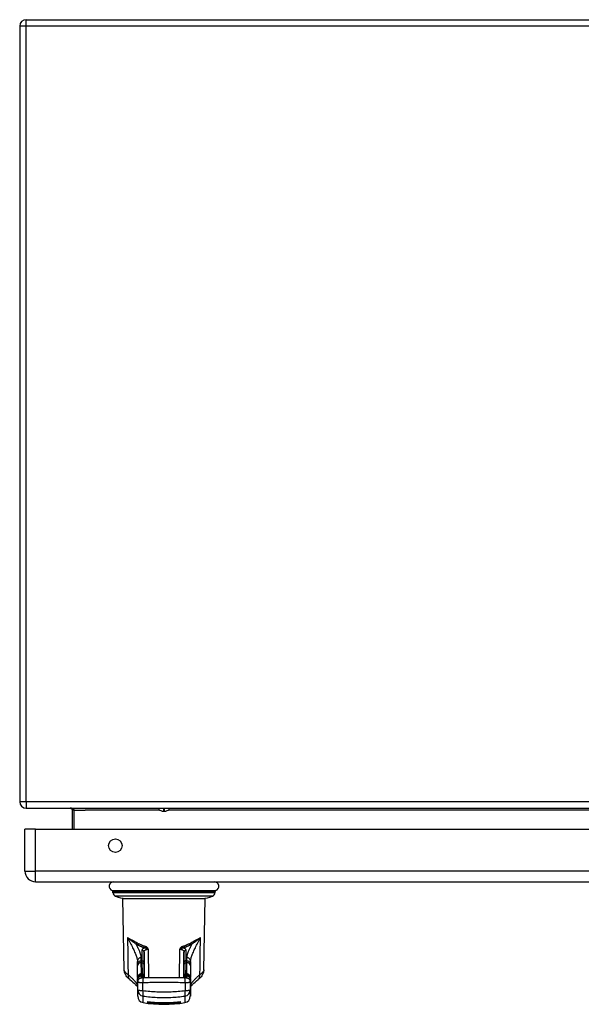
# Model space of a CAD drawing. Header units: inches. Extents: x 17 to 238, y 16 to 150.
# Tile 1 of 13: x 16.96 to 25.51, y 16.13 to 31.11. Entities that reach past the tile are written whole.
import ezdxf

# ---------------------------------------------------------------- set-up
doc = ezdxf.new("R2010")
doc.units = ezdxf.units.IN
doc.header["$MEASUREMENT"] = 0
doc.layers.add('Visible Edges(ANSI)', color=7, linetype='Continuous', lineweight=25)
doc.layers.add('Visible Tangent Edges(ANSI)', color=7, linetype='Continuous', lineweight=25)

msp = doc.modelspace()

# ---------------------------------------------------------------- linework, layer by layer
at = {"layer": 'Visible Edges(ANSI)'}
for p, q in [((17.06, 31.112), (52.862, 31.112)), ((16.961, 31.013), (16.961, 19.211)), ((17.06, 19.112), (52.862, 19.112)), ((17.759, 19.081), (17.759, 18.792)), ((19.148, 19.067), (19.164, 19.067)), ((17.041, 18.153), (17.041, 18.792)), ((17.202, 18.792), (17.041, 18.792)), ((17.202, 18.792), (52.798, 18.792)), ((17.202, 17.992), (52.798, 17.992)), ((18.38, 17.826), (18.378, 17.842)), ((19.933, 17.826), (19.934, 17.842)), ((18.531, 17.74), (19.781, 17.74)), ((18.55, 16.652), (18.531, 17.74)), ((19.762, 16.652), (19.781, 17.74)), ((18.811, 16.792), (18.821, 16.792)), ((19.501, 16.792), (19.491, 16.792)), ((18.852, 16.76), (18.852, 16.761)), ((19.46, 16.76), (19.46, 16.761)), ((18.753, 16.489), (18.755, 16.249)), ((18.812, 16.591), (18.822, 16.591)), ((18.813, 16.563), (18.822, 16.563)), ((19.5, 16.591), (19.49, 16.591)), ((19.5, 16.563), (19.49, 16.563)), ((19.559, 16.489), (19.557, 16.249)), ((18.754, 16.452), (18.754, 16.451)), ((19.558, 16.451), (19.558, 16.452)), ((18.906, 16.169), (18.906, 16.148)), ((19.406, 16.148), (19.406, 16.169))]:
    msp.add_line(p, q, dxfattribs=at)
at = {"layer": 'Visible Edges(ANSI)', "flags": 128}
for points in [[(17.728, 19.112), (17.73, 19.112), (17.731, 19.112), (17.733, 19.111), (17.735, 19.111), (17.737, 19.111), (17.738, 19.11), (17.74, 19.109), (17.742, 19.109), (17.743, 19.108), (17.745, 19.107), (17.746, 19.106), (17.748, 19.105), (17.749, 19.103), (17.751, 19.102), (17.752, 19.1), (17.753, 19.099), (17.755, 19.097), (17.756, 19.095), (17.757, 19.093), (17.757, 19.09), (17.758, 19.088), (17.759, 19.086), (17.759, 19.083), (17.759, 19.081)], [(18.752, 16.714), (18.752, 16.719), (18.752, 16.724), (18.752, 16.727), (18.752, 16.73), (18.752, 16.734), (18.752, 16.735), (18.752, 16.737), (18.752, 16.742), (18.755, 16.751), (18.758, 16.76), (18.763, 16.768), (18.769, 16.775), (18.776, 16.781), (18.784, 16.786), (18.793, 16.789), (18.802, 16.791), (18.811, 16.792)], [(18.821, 16.792), (18.827, 16.791), (18.833, 16.789), (18.839, 16.786), (18.844, 16.782), (18.848, 16.777), (18.851, 16.771), (18.852, 16.764), (18.852, 16.762), (18.852, 16.761)], [(19.46, 16.761), (19.46, 16.762), (19.46, 16.763), (19.46, 16.764), (19.46, 16.766), (19.461, 16.767), (19.461, 16.77), (19.462, 16.773), (19.463, 16.775), (19.465, 16.778), (19.468, 16.781), (19.472, 16.786), (19.476, 16.788), (19.48, 16.79), (19.485, 16.792), (19.491, 16.792)], [(19.501, 16.792), (19.511, 16.791), (19.52, 16.789), (19.528, 16.786), (19.536, 16.781), (19.543, 16.775), (19.549, 16.768), (19.554, 16.76), (19.558, 16.751), (19.56, 16.742), (19.56, 16.737), (19.56, 16.735), (19.56, 16.734), (19.56, 16.73), (19.56, 16.727), (19.56, 16.724), (19.56, 16.719), (19.56, 16.714)], [(18.637, 16.503), (18.621, 16.517), (18.606, 16.531), (18.592, 16.547), (18.58, 16.563), (18.569, 16.582), (18.564, 16.592), (18.56, 16.603), (18.556, 16.614), (18.553, 16.626), (18.551, 16.639), (18.55, 16.652)], [(18.752, 16.739), (18.752, 16.745), (18.752, 16.755), (18.752, 16.766), (18.752, 16.78)], [(18.753, 16.537), (18.753, 16.552), (18.753, 16.569), (18.753, 16.588), (18.753, 16.609), (18.752, 16.632), (18.752, 16.658), (18.752, 16.685), (18.752, 16.714)], [(19.56, 16.714), (19.56, 16.685), (19.56, 16.658), (19.56, 16.632), (19.56, 16.609), (19.559, 16.588), (19.559, 16.569), (19.559, 16.552), (19.559, 16.537)], [(19.56, 16.78), (19.56, 16.766), (19.56, 16.755), (19.56, 16.745), (19.56, 16.739)], [(19.762, 16.652), (19.761, 16.639), (19.759, 16.626), (19.756, 16.614), (19.753, 16.603), (19.748, 16.592), (19.743, 16.582), (19.732, 16.563), (19.72, 16.547), (19.706, 16.531), (19.691, 16.517), (19.676, 16.503)], [(18.637, 16.503), (18.66, 16.484), (18.682, 16.466), (18.7, 16.449), (18.717, 16.434), (18.724, 16.426), (18.73, 16.42), (18.736, 16.413), (18.741, 16.407), (18.746, 16.402), (18.749, 16.397), (18.752, 16.393), (18.754, 16.39)], [(18.812, 16.591), (18.8, 16.59), (18.789, 16.586), (18.78, 16.582), (18.774, 16.577), (18.769, 16.572), (18.765, 16.568), (18.763, 16.565), (18.761, 16.562), (18.758, 16.557), (18.757, 16.553), (18.755, 16.548), (18.754, 16.545), (18.754, 16.543), (18.753, 16.54), (18.753, 16.537), (18.753, 16.536), (18.753, 16.534), (18.753, 16.533), (18.753, 16.532), (18.753, 16.532), (18.753, 16.532), (18.753, 16.531), (18.753, 16.53), (18.753, 16.527), (18.753, 16.524)], [(18.753, 16.498), (18.753, 16.502), (18.753, 16.503), (18.753, 16.504), (18.753, 16.505), (18.754, 16.507), (18.754, 16.508), (18.754, 16.511), (18.754, 16.513), (18.755, 16.515), (18.755, 16.518), (18.757, 16.523), (18.758, 16.526), (18.76, 16.531), (18.761, 16.534), (18.764, 16.537), (18.767, 16.541), (18.771, 16.546), (18.778, 16.552), (18.787, 16.557), (18.792, 16.559), (18.799, 16.561), (18.805, 16.562), (18.813, 16.563)], [(18.844, 16.529), (18.836, 16.529), (18.829, 16.528), (18.822, 16.528), (18.815, 16.527), (18.808, 16.526), (18.804, 16.525), (18.8, 16.524), (18.794, 16.522), (18.79, 16.521), (18.785, 16.518), (18.782, 16.516), (18.778, 16.514), (18.774, 16.51), (18.769, 16.505), (18.764, 16.499), (18.759, 16.49), (18.756, 16.479), (18.754, 16.466)], [(18.822, 16.591), (18.83, 16.59), (18.836, 16.588), (18.841, 16.584), (18.845, 16.582), (18.847, 16.579), (18.848, 16.577), (18.85, 16.573), (18.851, 16.571), (18.852, 16.569), (18.853, 16.567), (18.853, 16.565), (18.853, 16.564), (18.853, 16.562), (18.853, 16.561), (18.853, 16.56), (18.853, 16.56), (18.853, 16.56), (18.853, 16.56), (18.853, 16.559), (18.853, 16.556)], [(18.854, 16.529), (18.854, 16.531), (18.854, 16.532), (18.854, 16.532), (18.854, 16.533), (18.854, 16.535), (18.854, 16.536), (18.853, 16.538), (18.853, 16.541), (18.852, 16.542), (18.851, 16.544), (18.849, 16.548), (18.848, 16.55), (18.846, 16.552), (18.843, 16.556), (18.838, 16.559), (18.831, 16.562), (18.822, 16.563)], [(19.468, 16.529), (19.43, 16.53), (19.391, 16.531), (19.352, 16.531), (19.313, 16.532), (19.274, 16.532), (19.235, 16.532), (19.195, 16.532), (19.156, 16.532), (19.117, 16.532), (19.078, 16.532), (19.038, 16.532), (18.999, 16.532), (18.96, 16.531), (18.921, 16.531), (18.883, 16.53), (18.844, 16.529)], [(18.854, 16.535), (18.854, 16.545), (18.853, 16.556)], [(19.49, 16.563), (19.481, 16.562), (19.475, 16.559), (19.47, 16.556), (19.466, 16.552), (19.464, 16.55), (19.463, 16.548), (19.461, 16.544), (19.46, 16.541), (19.459, 16.538), (19.459, 16.536), (19.459, 16.535), (19.458, 16.533), (19.458, 16.532), (19.458, 16.532), (19.458, 16.531), (19.458, 16.529)], [(19.459, 16.556), (19.459, 16.559), (19.459, 16.56), (19.459, 16.56), (19.459, 16.56), (19.459, 16.56), (19.459, 16.561), (19.459, 16.562), (19.459, 16.564), (19.459, 16.565), (19.46, 16.567), (19.46, 16.569), (19.462, 16.573), (19.464, 16.577), (19.465, 16.579), (19.468, 16.582), (19.471, 16.584), (19.476, 16.588), (19.482, 16.59), (19.49, 16.591)], [(19.459, 16.535), (19.459, 16.545), (19.459, 16.556)], [(19.558, 16.466), (19.556, 16.479), (19.553, 16.49), (19.548, 16.499), (19.543, 16.505), (19.538, 16.51), (19.534, 16.514), (19.531, 16.516), (19.527, 16.518), (19.522, 16.521), (19.518, 16.522), (19.512, 16.524), (19.504, 16.526), (19.497, 16.527), (19.49, 16.528), (19.483, 16.528), (19.476, 16.529), (19.468, 16.529)], [(19.559, 16.524), (19.559, 16.527), (19.559, 16.53), (19.559, 16.531), (19.559, 16.532), (19.559, 16.532), (19.559, 16.532), (19.559, 16.533), (19.559, 16.534), (19.559, 16.536), (19.559, 16.537), (19.559, 16.54), (19.558, 16.543), (19.558, 16.545), (19.557, 16.548), (19.555, 16.553), (19.554, 16.557), (19.551, 16.562), (19.549, 16.565), (19.547, 16.568), (19.543, 16.572), (19.539, 16.577), (19.532, 16.582), (19.523, 16.586), (19.513, 16.59), (19.5, 16.591)], [(19.5, 16.563), (19.507, 16.562), (19.514, 16.561), (19.52, 16.559), (19.525, 16.557), (19.534, 16.552), (19.541, 16.546), (19.545, 16.541), (19.549, 16.537), (19.551, 16.534), (19.552, 16.531), (19.555, 16.526), (19.556, 16.523), (19.557, 16.518), (19.558, 16.515), (19.558, 16.513), (19.558, 16.511), (19.559, 16.508), (19.559, 16.507), (19.559, 16.505), (19.559, 16.504), (19.559, 16.503), (19.559, 16.502), (19.559, 16.498)], [(19.558, 16.39), (19.56, 16.393), (19.563, 16.397), (19.567, 16.402), (19.571, 16.407), (19.576, 16.413), (19.582, 16.42), (19.588, 16.426), (19.596, 16.434), (19.612, 16.449), (19.631, 16.466), (19.652, 16.484), (19.676, 16.503)], [(18.754, 16.452), (18.754, 16.459), (18.754, 16.466)], [(19.558, 16.466), (19.558, 16.459), (19.558, 16.452)], [(18.906, 16.169), (18.927, 16.167), (18.949, 16.164), (18.97, 16.162), (18.991, 16.16), (19.012, 16.159), (19.033, 16.157), (19.054, 16.156), (19.075, 16.155), (19.095, 16.155), (19.116, 16.154), (19.136, 16.154), (19.156, 16.154), (19.176, 16.154), (19.196, 16.154), (19.217, 16.155), (19.237, 16.155), (19.258, 16.156), (19.279, 16.157), (19.3, 16.159), (19.321, 16.16), (19.342, 16.162), (19.363, 16.164), (19.385, 16.167), (19.406, 16.169)], [(19.406, 16.148), (19.385, 16.145), (19.363, 16.143), (19.342, 16.141), (19.321, 16.139), (19.3, 16.137), (19.279, 16.136), (19.258, 16.135), (19.237, 16.134), (19.217, 16.133), (19.196, 16.132), (19.176, 16.132), (19.156, 16.132), (19.136, 16.132), (19.116, 16.132), (19.095, 16.133), (19.075, 16.134), (19.054, 16.135), (19.033, 16.136), (19.012, 16.137), (18.991, 16.139), (18.97, 16.141), (18.949, 16.143), (18.927, 16.145), (18.906, 16.148)]]:
    msp.add_lwpolyline(points, dxfattribs=at)
at = {"layer": 'Visible Edges(ANSI)'}
msp.add_circle((18.416, 18.542), 0.102, dxfattribs=at)
for centre, radius, start, end in [((17.06, 31.013), 0.099, 90, 180), ((17.06, 19.211), 0.099, 180, 270), ((19.148, 19.177), 0.11, 227.9091, 270), ((19.164, 19.177), 0.11, 270, 312.0909), ((17.202, 18.153), 0.161, 180, 270), ((18.391, 17.923), 0.0689, 90, 248.6362), ((19.921, 17.923), 0.0689, 291.3638, 90), ((18.359, 17.841), 0.0197, 4.166, 68.6362), ((19.953, 17.841), 0.0197, 111.3638, 175.834), ((18.443, 17.831), 0.0641, 184.166, 247.294), ((18.576, 18.148), 0.408, 247.294, 270), ((19.736, 18.148), 0.408, 270, 292.706), ((19.869, 17.831), 0.0641, 292.706, 355.834), ((18.854, 16.25), 0.0984, 180.5, 260.853), ((19.458, 16.25), 0.0984, 279.147, 359.5), ((19.156, 18.127), 2, 260.853, 279.147)]:
    msp.add_arc(centre, radius, start, end, dxfattribs=at)
for centre, major_axis, ratio, start_param, end_param in [((18.63, 17.423), (0.121, -0.647), 0.019564, 0.105452, 0.109164), ((19.682, 17.423), (-0.121, -0.647), 0.01949, 6.174007, 6.17772), ((18.745, 17.492), (0.008, -1.06), 0.00028, 5.864998, 5.953767), ((19.567, 17.492), (-0.008, -1.06), 0.000282, 0.32942, 0.418186)]:
    msp.add_ellipse(centre, major_axis=major_axis, ratio=ratio, start_param=start_param, end_param=end_param, dxfattribs=at)
at = {"layer": 'Visible Tangent Edges(ANSI)'}
for p, q in [((17.06, 31.013), (17.06, 31.112)), ((17.06, 31.013), (16.961, 31.013)), ((17.06, 19.211), (17.06, 31.013)), ((52.862, 31.013), (17.06, 31.013)), ((17.06, 19.211), (16.961, 19.211)), ((52.862, 19.211), (17.06, 19.211)), ((17.06, 19.211), (17.06, 19.112)), ((17.79, 19.081), (17.759, 19.081)), ((17.79, 18.792), (17.79, 19.081)), ((17.79, 19.081), (17.959, 19.081)), ((19.094, 19.081), (17.959, 19.081)), ((19.148, 19.112), (19.148, 19.067)), ((19.164, 19.067), (19.164, 19.112)), ((51.963, 19.081), (19.218, 19.081)), ((17.202, 18.153), (17.202, 18.792)), ((17.041, 18.153), (17.202, 18.153)), ((52.798, 18.153), (17.202, 18.153)), ((17.202, 17.992), (17.202, 18.153)), ((18.366, 17.859), (19.946, 17.859)), ((19.934, 17.842), (18.378, 17.842)), ((19.933, 17.826), (18.38, 17.826)), ((19.894, 17.772), (18.419, 17.772)), ((18.925, 16.531), (18.921, 16.96)), ((19.391, 16.96), (19.388, 16.531)), ((18.852, 16.921), (18.855, 16.529)), ((19.457, 16.529), (19.46, 16.921)), ((18.811, 16.761), (18.821, 16.761)), ((19.491, 16.761), (19.501, 16.761)), ((18.812, 16.563), (18.812, 16.578)), ((18.812, 16.578), (18.822, 16.578)), ((18.813, 16.556), (18.822, 16.556)), ((18.822, 16.578), (18.822, 16.563)), ((18.854, 16.536), (18.854, 16.55)), ((19.459, 16.55), (19.459, 16.536)), ((19.49, 16.563), (19.49, 16.578)), ((19.49, 16.578), (19.5, 16.578)), ((19.49, 16.556), (19.5, 16.556)), ((19.5, 16.578), (19.5, 16.563)), ((18.754, 16.466), (18.755, 16.347)), ((18.755, 16.347), (18.755, 16.249)), ((18.834, 16.331), (18.833, 16.46)), ((19.479, 16.46), (19.478, 16.331)), ((19.557, 16.347), (19.558, 16.466)), ((19.557, 16.249), (19.557, 16.347)), ((18.838, 16.153), (18.838, 16.252)), ((19.474, 16.252), (19.474, 16.153))]:
    msp.add_line(p, q, dxfattribs=at)
at = {"layer": 'Visible Tangent Edges(ANSI)', "flags": 128}
for points in [[(17.79, 19.081), (17.79, 19.083), (17.789, 19.086), (17.788, 19.088), (17.787, 19.09), (17.785, 19.093), (17.783, 19.095), (17.781, 19.097), (17.779, 19.099), (17.776, 19.1), (17.774, 19.102), (17.771, 19.103), (17.768, 19.105), (17.765, 19.106), (17.762, 19.107), (17.759, 19.108), (17.755, 19.109), (17.752, 19.109), (17.749, 19.11), (17.745, 19.111), (17.742, 19.111), (17.738, 19.111), (17.735, 19.112), (17.731, 19.112), (17.728, 19.112)], [(18.746, 17.062), (18.739, 17.066), (18.731, 17.07), (18.724, 17.074), (18.717, 17.078), (18.71, 17.082), (18.704, 17.085), (18.697, 17.089), (18.69, 17.092), (18.684, 17.096), (18.677, 17.099), (18.671, 17.102), (18.665, 17.105), (18.659, 17.108), (18.653, 17.111), (18.647, 17.114), (18.642, 17.117), (18.636, 17.12), (18.631, 17.123), (18.626, 17.126), (18.621, 17.129), (18.616, 17.132), (18.611, 17.136), (18.606, 17.139), (18.602, 17.142)], [(18.602, 17.142), (18.606, 17.138), (18.611, 17.134), (18.615, 17.13), (18.62, 17.126), (18.625, 17.122), (18.629, 17.118), (18.634, 17.114), (18.64, 17.11), (18.645, 17.107), (18.65, 17.103), (18.655, 17.099), (18.661, 17.095), (18.666, 17.091), (18.672, 17.087), (18.678, 17.083), (18.684, 17.079), (18.69, 17.075), (18.696, 17.071), (18.702, 17.067), (18.708, 17.063), (18.714, 17.058), (18.72, 17.054), (18.726, 17.05), (18.732, 17.045)], [(18.602, 17.142), (18.602, 17.119), (18.602, 17.095), (18.603, 17.072), (18.603, 17.048), (18.603, 17.025), (18.604, 17.001), (18.604, 16.978), (18.604, 16.954), (18.605, 16.931), (18.605, 16.907), (18.605, 16.884), (18.606, 16.86), (18.606, 16.837), (18.606, 16.813), (18.607, 16.79), (18.607, 16.766), (18.607, 16.743), (18.608, 16.719), (18.608, 16.696), (18.608, 16.672), (18.609, 16.649), (18.609, 16.625), (18.609, 16.602), (18.61, 16.578)], [(18.602, 17.142), (18.612, 17.121), (18.623, 17.101), (18.633, 17.081), (18.643, 17.062), (18.652, 17.043), (18.662, 17.025), (18.671, 17.007), (18.679, 16.989), (18.687, 16.972), (18.695, 16.955), (18.702, 16.939), (18.709, 16.923), (18.716, 16.908), (18.722, 16.894), (18.727, 16.879), (18.732, 16.866), (18.737, 16.853), (18.741, 16.841), (18.744, 16.829), (18.747, 16.818), (18.749, 16.807), (18.751, 16.798), (18.752, 16.788), (18.752, 16.78)], [(19.56, 16.78), (19.561, 16.788), (19.562, 16.798), (19.563, 16.807), (19.565, 16.818), (19.568, 16.829), (19.572, 16.841), (19.576, 16.853), (19.58, 16.866), (19.585, 16.879), (19.591, 16.894), (19.597, 16.908), (19.603, 16.923), (19.61, 16.939), (19.617, 16.955), (19.625, 16.972), (19.633, 16.989), (19.642, 17.007), (19.651, 17.025), (19.66, 17.043), (19.669, 17.062), (19.679, 17.081), (19.689, 17.101), (19.7, 17.121), (19.71, 17.142)], [(19.71, 17.142), (19.706, 17.139), (19.701, 17.136), (19.697, 17.132), (19.692, 17.129), (19.687, 17.126), (19.681, 17.123), (19.676, 17.12), (19.671, 17.117), (19.665, 17.114), (19.659, 17.111), (19.653, 17.108), (19.647, 17.105), (19.641, 17.102), (19.635, 17.099), (19.628, 17.096), (19.622, 17.092), (19.615, 17.089), (19.609, 17.085), (19.602, 17.082), (19.595, 17.078), (19.588, 17.074), (19.581, 17.07), (19.574, 17.066), (19.567, 17.062)], [(19.58, 17.045), (19.586, 17.05), (19.592, 17.054), (19.598, 17.058), (19.605, 17.063), (19.611, 17.067), (19.617, 17.071), (19.623, 17.075), (19.629, 17.079), (19.634, 17.083), (19.64, 17.087), (19.646, 17.091), (19.651, 17.095), (19.657, 17.099), (19.662, 17.103), (19.667, 17.107), (19.673, 17.11), (19.678, 17.114), (19.683, 17.118), (19.688, 17.122), (19.692, 17.126), (19.697, 17.13), (19.702, 17.134), (19.706, 17.138), (19.71, 17.142)], [(19.703, 16.578), (19.703, 16.602), (19.703, 16.625), (19.704, 16.649), (19.704, 16.672), (19.704, 16.696), (19.705, 16.719), (19.705, 16.743), (19.705, 16.766), (19.706, 16.79), (19.706, 16.813), (19.706, 16.837), (19.707, 16.86), (19.707, 16.884), (19.707, 16.907), (19.708, 16.931), (19.708, 16.954), (19.708, 16.978), (19.708, 17.001), (19.709, 17.025), (19.709, 17.048), (19.709, 17.072), (19.71, 17.095), (19.71, 17.119), (19.71, 17.142)], [(18.732, 17.045), (18.737, 17.042), (18.742, 17.039), (18.747, 17.036), (18.752, 17.033), (18.758, 17.031), (18.763, 17.028), (18.768, 17.025), (18.774, 17.023), (18.779, 17.02), (18.785, 17.017), (18.79, 17.015), (18.796, 17.013), (18.801, 17.01), (18.807, 17.008), (18.813, 17.006), (18.819, 17.003), (18.825, 17.001), (18.831, 16.999), (18.837, 16.997), (18.843, 16.995), (18.849, 16.993), (18.855, 16.991), (18.861, 16.989), (18.867, 16.987)], [(18.811, 16.837), (18.811, 16.843), (18.81, 16.848), (18.81, 16.854), (18.809, 16.861), (18.807, 16.868), (18.806, 16.875), (18.804, 16.882), (18.801, 16.889), (18.799, 16.897), (18.796, 16.905), (18.793, 16.914), (18.79, 16.922), (18.786, 16.931), (18.782, 16.94), (18.778, 16.95), (18.774, 16.959), (18.77, 16.969), (18.765, 16.979), (18.76, 16.99), (18.755, 17), (18.75, 17.011), (18.744, 17.022), (18.738, 17.033), (18.732, 17.045)], [(18.876, 17.005), (18.87, 17.007), (18.864, 17.009), (18.858, 17.01), (18.853, 17.012), (18.847, 17.014), (18.841, 17.017), (18.835, 17.019), (18.829, 17.021), (18.824, 17.023), (18.818, 17.025), (18.813, 17.028), (18.807, 17.03), (18.802, 17.032), (18.796, 17.035), (18.791, 17.037), (18.786, 17.04), (18.781, 17.042), (18.775, 17.045), (18.77, 17.048), (18.765, 17.05), (18.76, 17.053), (18.755, 17.056), (18.75, 17.059), (18.746, 17.062)], [(18.867, 16.987), (18.864, 16.986), (18.86, 16.985), (18.857, 16.984), (18.853, 16.983), (18.85, 16.981), (18.847, 16.98), (18.845, 16.979), (18.842, 16.977), (18.839, 16.975), (18.837, 16.974), (18.835, 16.972), (18.833, 16.971), (18.831, 16.969), (18.829, 16.967), (18.828, 16.965), (18.826, 16.963), (18.825, 16.962), (18.824, 16.96), (18.823, 16.958), (18.822, 16.956), (18.821, 16.954), (18.821, 16.952), (18.821, 16.951), (18.821, 16.949)], [(18.821, 16.949), (18.821, 16.938), (18.821, 16.927), (18.821, 16.916), (18.821, 16.906), (18.821, 16.897), (18.821, 16.887), (18.821, 16.879), (18.821, 16.87), (18.821, 16.862), (18.821, 16.855), (18.821, 16.847), (18.821, 16.841), (18.821, 16.834), (18.821, 16.828), (18.821, 16.823), (18.821, 16.818), (18.821, 16.813), (18.821, 16.809), (18.821, 16.805), (18.821, 16.801), (18.821, 16.798), (18.821, 16.796), (18.821, 16.794), (18.821, 16.792)], [(18.852, 16.921), (18.852, 16.924), (18.853, 16.927), (18.853, 16.93), (18.854, 16.933), (18.856, 16.936), (18.857, 16.939), (18.859, 16.942), (18.861, 16.945), (18.864, 16.948), (18.866, 16.951), (18.869, 16.953), (18.873, 16.955), (18.876, 16.957), (18.88, 16.959), (18.883, 16.961), (18.887, 16.962), (18.892, 16.963), (18.896, 16.963), (18.9, 16.964), (18.904, 16.964), (18.909, 16.963), (18.913, 16.962), (18.917, 16.961), (18.921, 16.96)], [(18.867, 16.987), (18.869, 16.987), (18.871, 16.986), (18.873, 16.986), (18.875, 16.985), (18.878, 16.985), (18.88, 16.984), (18.882, 16.983), (18.884, 16.982), (18.886, 16.982), (18.888, 16.981), (18.891, 16.98), (18.893, 16.978), (18.895, 16.977), (18.897, 16.976), (18.9, 16.975), (18.902, 16.973), (18.904, 16.972), (18.907, 16.971), (18.909, 16.969), (18.911, 16.967), (18.914, 16.966), (18.916, 16.964), (18.919, 16.962), (18.921, 16.96)], [(18.921, 16.96), (18.92, 16.963), (18.919, 16.965), (18.917, 16.968), (18.916, 16.97), (18.914, 16.973), (18.913, 16.975), (18.911, 16.977), (18.91, 16.98), (18.908, 16.982), (18.906, 16.984), (18.905, 16.986), (18.903, 16.988), (18.901, 16.99), (18.899, 16.992), (18.897, 16.994), (18.895, 16.995), (18.893, 16.997), (18.89, 16.998), (18.888, 17), (18.886, 17.001), (18.883, 17.002), (18.881, 17.003), (18.879, 17.004), (18.876, 17.005)], [(19.436, 17.005), (19.434, 17.004), (19.431, 17.003), (19.429, 17.002), (19.426, 17.001), (19.424, 17), (19.422, 16.998), (19.42, 16.997), (19.418, 16.995), (19.415, 16.994), (19.413, 16.992), (19.411, 16.99), (19.409, 16.988), (19.408, 16.986), (19.406, 16.984), (19.404, 16.982), (19.402, 16.98), (19.401, 16.977), (19.399, 16.975), (19.398, 16.973), (19.396, 16.97), (19.395, 16.968), (19.394, 16.965), (19.392, 16.963), (19.391, 16.96)], [(19.391, 16.96), (19.394, 16.962), (19.396, 16.964), (19.398, 16.966), (19.401, 16.967), (19.403, 16.969), (19.406, 16.971), (19.408, 16.972), (19.41, 16.973), (19.413, 16.975), (19.415, 16.976), (19.417, 16.977), (19.42, 16.978), (19.422, 16.98), (19.424, 16.981), (19.426, 16.982), (19.428, 16.982), (19.43, 16.983), (19.433, 16.984), (19.435, 16.985), (19.437, 16.985), (19.439, 16.986), (19.441, 16.986), (19.443, 16.987), (19.445, 16.987)], [(19.391, 16.96), (19.395, 16.961), (19.399, 16.962), (19.404, 16.963), (19.408, 16.964), (19.412, 16.964), (19.416, 16.963), (19.421, 16.963), (19.425, 16.962), (19.429, 16.961), (19.433, 16.959), (19.436, 16.957), (19.44, 16.955), (19.443, 16.953), (19.446, 16.951), (19.449, 16.948), (19.451, 16.945), (19.453, 16.942), (19.455, 16.939), (19.457, 16.936), (19.458, 16.933), (19.459, 16.93), (19.46, 16.927), (19.46, 16.924), (19.46, 16.921)], [(19.567, 17.062), (19.562, 17.059), (19.557, 17.056), (19.552, 17.053), (19.547, 17.05), (19.542, 17.048), (19.537, 17.045), (19.532, 17.042), (19.526, 17.04), (19.521, 17.037), (19.516, 17.035), (19.51, 17.032), (19.505, 17.03), (19.5, 17.028), (19.494, 17.025), (19.488, 17.023), (19.483, 17.021), (19.477, 17.019), (19.471, 17.017), (19.466, 17.014), (19.46, 17.012), (19.454, 17.01), (19.448, 17.009), (19.442, 17.007), (19.436, 17.005)], [(19.445, 16.987), (19.451, 16.989), (19.457, 16.991), (19.464, 16.993), (19.47, 16.995), (19.476, 16.997), (19.482, 16.999), (19.488, 17.001), (19.493, 17.003), (19.499, 17.006), (19.505, 17.008), (19.511, 17.01), (19.516, 17.013), (19.522, 17.015), (19.528, 17.017), (19.533, 17.02), (19.539, 17.023), (19.544, 17.025), (19.549, 17.028), (19.555, 17.031), (19.56, 17.033), (19.565, 17.036), (19.57, 17.039), (19.575, 17.042), (19.58, 17.045)], [(19.492, 16.949), (19.492, 16.951), (19.491, 16.952), (19.491, 16.954), (19.49, 16.956), (19.49, 16.958), (19.489, 16.96), (19.487, 16.962), (19.486, 16.963), (19.485, 16.965), (19.483, 16.967), (19.481, 16.969), (19.479, 16.971), (19.477, 16.972), (19.475, 16.974), (19.473, 16.975), (19.47, 16.977), (19.468, 16.979), (19.465, 16.98), (19.462, 16.981), (19.459, 16.983), (19.456, 16.984), (19.452, 16.985), (19.449, 16.986), (19.445, 16.987)], [(19.491, 16.792), (19.491, 16.794), (19.491, 16.796), (19.491, 16.798), (19.491, 16.801), (19.491, 16.805), (19.491, 16.809), (19.491, 16.813), (19.491, 16.818), (19.491, 16.823), (19.491, 16.828), (19.491, 16.834), (19.491, 16.841), (19.491, 16.847), (19.491, 16.855), (19.491, 16.862), (19.491, 16.87), (19.491, 16.879), (19.491, 16.887), (19.491, 16.897), (19.491, 16.906), (19.492, 16.916), (19.492, 16.927), (19.492, 16.938), (19.492, 16.949)], [(19.58, 17.045), (19.574, 17.033), (19.568, 17.022), (19.563, 17.011), (19.557, 17), (19.552, 16.99), (19.547, 16.979), (19.543, 16.969), (19.538, 16.959), (19.534, 16.95), (19.53, 16.94), (19.526, 16.931), (19.522, 16.922), (19.519, 16.914), (19.516, 16.905), (19.513, 16.897), (19.511, 16.889), (19.509, 16.882), (19.507, 16.875), (19.505, 16.868), (19.504, 16.861), (19.503, 16.854), (19.502, 16.848), (19.501, 16.843), (19.501, 16.837)], [(18.811, 16.792), (18.811, 16.793), (18.811, 16.794), (18.811, 16.795), (18.811, 16.796), (18.811, 16.797), (18.811, 16.798), (18.811, 16.799), (18.811, 16.801), (18.811, 16.802), (18.811, 16.804), (18.811, 16.806), (18.811, 16.808), (18.811, 16.81), (18.811, 16.812), (18.811, 16.814), (18.811, 16.816), (18.811, 16.818), (18.811, 16.821), (18.811, 16.823), (18.811, 16.826), (18.811, 16.828), (18.811, 16.831), (18.811, 16.834), (18.811, 16.837)], [(18.811, 16.761), (18.811, 16.763), (18.811, 16.766), (18.811, 16.768), (18.811, 16.77), (18.811, 16.772), (18.811, 16.774), (18.811, 16.776), (18.811, 16.778), (18.811, 16.78), (18.811, 16.781), (18.811, 16.783), (18.811, 16.784), (18.811, 16.785), (18.811, 16.787), (18.811, 16.788), (18.811, 16.789), (18.811, 16.789), (18.811, 16.79), (18.811, 16.791), (18.811, 16.791), (18.811, 16.792), (18.811, 16.792), (18.811, 16.792), (18.811, 16.792)], [(18.821, 16.792), (18.821, 16.792), (18.821, 16.792), (18.821, 16.792), (18.821, 16.791), (18.821, 16.791), (18.821, 16.79), (18.821, 16.789), (18.821, 16.789), (18.821, 16.788), (18.821, 16.787), (18.821, 16.785), (18.821, 16.784), (18.821, 16.783), (18.821, 16.781), (18.821, 16.78), (18.821, 16.778), (18.821, 16.776), (18.821, 16.774), (18.821, 16.772), (18.821, 16.77), (18.821, 16.768), (18.821, 16.766), (18.821, 16.763), (18.821, 16.761)], [(18.852, 16.761), (18.852, 16.759), (18.852, 16.759), (18.852, 16.759), (18.852, 16.759), (18.852, 16.761), (18.853, 16.763), (18.853, 16.766), (18.853, 16.769), (18.853, 16.773), (18.853, 16.778), (18.853, 16.784), (18.853, 16.79), (18.853, 16.798), (18.853, 16.805), (18.852, 16.814), (18.852, 16.823), (18.852, 16.833), (18.852, 16.843), (18.852, 16.855), (18.852, 16.867), (18.852, 16.879), (18.852, 16.892), (18.852, 16.906), (18.852, 16.921)], [(19.46, 16.921), (19.46, 16.906), (19.46, 16.892), (19.46, 16.879), (19.46, 16.867), (19.46, 16.855), (19.46, 16.843), (19.46, 16.833), (19.46, 16.823), (19.46, 16.814), (19.46, 16.805), (19.46, 16.798), (19.46, 16.79), (19.46, 16.784), (19.46, 16.778), (19.46, 16.773), (19.46, 16.769), (19.46, 16.766), (19.46, 16.763), (19.46, 16.761), (19.46, 16.759), (19.46, 16.759), (19.46, 16.759), (19.46, 16.759), (19.46, 16.761)], [(19.491, 16.761), (19.491, 16.763), (19.491, 16.766), (19.491, 16.768), (19.491, 16.77), (19.491, 16.772), (19.491, 16.774), (19.491, 16.776), (19.491, 16.778), (19.491, 16.78), (19.491, 16.781), (19.491, 16.783), (19.491, 16.784), (19.491, 16.785), (19.491, 16.787), (19.491, 16.788), (19.491, 16.789), (19.491, 16.789), (19.491, 16.79), (19.491, 16.791), (19.491, 16.791), (19.491, 16.792), (19.491, 16.792), (19.491, 16.792), (19.491, 16.792)], [(19.501, 16.837), (19.501, 16.834), (19.501, 16.831), (19.501, 16.828), (19.501, 16.826), (19.501, 16.823), (19.501, 16.821), (19.501, 16.818), (19.501, 16.816), (19.501, 16.814), (19.501, 16.812), (19.501, 16.81), (19.501, 16.808), (19.501, 16.806), (19.501, 16.804), (19.501, 16.802), (19.501, 16.801), (19.501, 16.799), (19.501, 16.798), (19.501, 16.797), (19.501, 16.796), (19.501, 16.795), (19.501, 16.794), (19.501, 16.793), (19.501, 16.792)], [(19.501, 16.792), (19.501, 16.792), (19.501, 16.792), (19.501, 16.792), (19.501, 16.791), (19.501, 16.791), (19.501, 16.79), (19.501, 16.789), (19.501, 16.789), (19.501, 16.788), (19.501, 16.787), (19.501, 16.785), (19.501, 16.784), (19.501, 16.783), (19.501, 16.781), (19.501, 16.78), (19.501, 16.778), (19.501, 16.776), (19.501, 16.774), (19.501, 16.772), (19.501, 16.77), (19.501, 16.768), (19.501, 16.766), (19.501, 16.763), (19.501, 16.761)], [(18.61, 16.578), (18.605, 16.581), (18.6, 16.585), (18.596, 16.588), (18.592, 16.591), (18.588, 16.594), (18.584, 16.598), (18.581, 16.601), (18.577, 16.604), (18.574, 16.607), (18.571, 16.61), (18.568, 16.614), (18.566, 16.617), (18.563, 16.62), (18.561, 16.623), (18.559, 16.626), (18.557, 16.629), (18.556, 16.632), (18.554, 16.635), (18.553, 16.638), (18.552, 16.641), (18.551, 16.644), (18.551, 16.647), (18.55, 16.649), (18.55, 16.652)], [(18.812, 16.591), (18.812, 16.596), (18.812, 16.6), (18.812, 16.605), (18.812, 16.61), (18.812, 16.616), (18.812, 16.621), (18.812, 16.627), (18.812, 16.633), (18.812, 16.64), (18.812, 16.646), (18.812, 16.653), (18.812, 16.66), (18.812, 16.667), (18.812, 16.675), (18.812, 16.682), (18.811, 16.69), (18.811, 16.698), (18.811, 16.707), (18.811, 16.715), (18.811, 16.724), (18.811, 16.733), (18.811, 16.742), (18.811, 16.751), (18.811, 16.761)], [(18.821, 16.761), (18.821, 16.751), (18.821, 16.742), (18.821, 16.733), (18.821, 16.724), (18.821, 16.715), (18.821, 16.707), (18.821, 16.698), (18.821, 16.69), (18.822, 16.682), (18.822, 16.675), (18.822, 16.667), (18.822, 16.66), (18.822, 16.653), (18.822, 16.646), (18.822, 16.64), (18.822, 16.633), (18.822, 16.627), (18.822, 16.621), (18.822, 16.616), (18.822, 16.61), (18.822, 16.605), (18.822, 16.6), (18.822, 16.596), (18.822, 16.591)], [(18.852, 16.736), (18.852, 16.738), (18.852, 16.74), (18.852, 16.742), (18.852, 16.744), (18.852, 16.746), (18.852, 16.748), (18.852, 16.749), (18.852, 16.751), (18.852, 16.752), (18.852, 16.753), (18.852, 16.755), (18.852, 16.756), (18.852, 16.757), (18.852, 16.758), (18.852, 16.758), (18.852, 16.759), (18.852, 16.76), (18.852, 16.76), (18.852, 16.76), (18.852, 16.761), (18.852, 16.761), (18.852, 16.761), (18.852, 16.761), (18.852, 16.761)], [(18.854, 16.534), (18.854, 16.538), (18.854, 16.542), (18.854, 16.546), (18.854, 16.551), (18.854, 16.556), (18.854, 16.562), (18.854, 16.568), (18.854, 16.575), (18.854, 16.582), (18.853, 16.589), (18.853, 16.597), (18.853, 16.605), (18.853, 16.614), (18.853, 16.623), (18.853, 16.633), (18.853, 16.643), (18.853, 16.653), (18.853, 16.664), (18.853, 16.675), (18.853, 16.687), (18.853, 16.699), (18.853, 16.711), (18.853, 16.723), (18.852, 16.736)], [(19.46, 16.736), (19.46, 16.723), (19.46, 16.711), (19.46, 16.699), (19.459, 16.687), (19.459, 16.675), (19.459, 16.664), (19.459, 16.653), (19.459, 16.643), (19.459, 16.633), (19.459, 16.624), (19.459, 16.614), (19.459, 16.606), (19.459, 16.597), (19.459, 16.589), (19.459, 16.582), (19.459, 16.575), (19.459, 16.568), (19.459, 16.562), (19.459, 16.556), (19.459, 16.551), (19.458, 16.546), (19.458, 16.542), (19.458, 16.538), (19.458, 16.534)], [(19.46, 16.761), (19.46, 16.761), (19.46, 16.761), (19.46, 16.761), (19.46, 16.761), (19.46, 16.76), (19.46, 16.76), (19.46, 16.76), (19.46, 16.759), (19.46, 16.758), (19.46, 16.758), (19.46, 16.757), (19.46, 16.756), (19.46, 16.755), (19.46, 16.753), (19.46, 16.752), (19.46, 16.751), (19.46, 16.749), (19.46, 16.748), (19.46, 16.746), (19.46, 16.744), (19.46, 16.742), (19.46, 16.74), (19.46, 16.738), (19.46, 16.736)], [(19.49, 16.591), (19.49, 16.596), (19.49, 16.6), (19.49, 16.605), (19.49, 16.61), (19.49, 16.616), (19.49, 16.621), (19.49, 16.627), (19.49, 16.633), (19.49, 16.64), (19.49, 16.646), (19.491, 16.653), (19.491, 16.66), (19.491, 16.667), (19.491, 16.675), (19.491, 16.682), (19.491, 16.69), (19.491, 16.698), (19.491, 16.707), (19.491, 16.715), (19.491, 16.724), (19.491, 16.733), (19.491, 16.742), (19.491, 16.751), (19.491, 16.761)], [(19.501, 16.761), (19.501, 16.751), (19.501, 16.742), (19.501, 16.733), (19.501, 16.724), (19.501, 16.715), (19.501, 16.707), (19.501, 16.698), (19.501, 16.69), (19.501, 16.682), (19.501, 16.675), (19.501, 16.667), (19.501, 16.66), (19.5, 16.653), (19.5, 16.646), (19.5, 16.64), (19.5, 16.633), (19.5, 16.627), (19.5, 16.621), (19.5, 16.616), (19.5, 16.61), (19.5, 16.605), (19.5, 16.6), (19.5, 16.596), (19.5, 16.591)], [(19.761, 16.652), (19.761, 16.649), (19.761, 16.646), (19.76, 16.643), (19.759, 16.64), (19.759, 16.638), (19.758, 16.635), (19.756, 16.632), (19.755, 16.629), (19.753, 16.626), (19.751, 16.623), (19.749, 16.62), (19.747, 16.617), (19.744, 16.614), (19.741, 16.61), (19.738, 16.607), (19.735, 16.604), (19.732, 16.601), (19.728, 16.598), (19.724, 16.594), (19.72, 16.591), (19.716, 16.588), (19.712, 16.585), (19.707, 16.581), (19.703, 16.578)], [(18.754, 16.407), (18.753, 16.412), (18.751, 16.418), (18.749, 16.424), (18.746, 16.429), (18.743, 16.435), (18.74, 16.442), (18.736, 16.448), (18.732, 16.454), (18.727, 16.461), (18.722, 16.468), (18.716, 16.474), (18.71, 16.481), (18.704, 16.489), (18.697, 16.496), (18.69, 16.503), (18.683, 16.511), (18.675, 16.519), (18.667, 16.527), (18.658, 16.535), (18.649, 16.543), (18.64, 16.552), (18.63, 16.56), (18.62, 16.569), (18.61, 16.578)], [(18.753, 16.498), (18.753, 16.499), (18.753, 16.499), (18.753, 16.5), (18.753, 16.501), (18.753, 16.501), (18.753, 16.502), (18.753, 16.502), (18.753, 16.502), (18.753, 16.503), (18.753, 16.503), (18.753, 16.503), (18.753, 16.503), (18.753, 16.503), (18.753, 16.503), (18.753, 16.503), (18.753, 16.503), (18.753, 16.503), (18.753, 16.502), (18.753, 16.502), (18.753, 16.501), (18.753, 16.501), (18.753, 16.5), (18.753, 16.5), (18.753, 16.499)], [(18.753, 16.489), (18.753, 16.48), (18.753, 16.472), (18.754, 16.464), (18.754, 16.457), (18.754, 16.451), (18.754, 16.446), (18.754, 16.441), (18.754, 16.438), (18.754, 16.435), (18.754, 16.434), (18.754, 16.433), (18.754, 16.433), (18.754, 16.433), (18.754, 16.435), (18.754, 16.437), (18.754, 16.441), (18.754, 16.445), (18.754, 16.45), (18.754, 16.456), (18.754, 16.463), (18.754, 16.47), (18.754, 16.478), (18.754, 16.488), (18.753, 16.498)], [(18.753, 16.499), (18.754, 16.494), (18.754, 16.489), (18.754, 16.485), (18.754, 16.48), (18.754, 16.476), (18.754, 16.473), (18.754, 16.469), (18.754, 16.466), (18.754, 16.463), (18.754, 16.46), (18.754, 16.458), (18.754, 16.456), (18.754, 16.454), (18.754, 16.452), (18.754, 16.451), (18.754, 16.45), (18.754, 16.449), (18.754, 16.449), (18.754, 16.448), (18.754, 16.448), (18.754, 16.449), (18.754, 16.449), (18.754, 16.45), (18.754, 16.451)], [(18.812, 16.578), (18.812, 16.579), (18.812, 16.58), (18.812, 16.581), (18.812, 16.582), (18.812, 16.583), (18.812, 16.584), (18.812, 16.585), (18.812, 16.585), (18.812, 16.586), (18.812, 16.587), (18.812, 16.587), (18.812, 16.588), (18.812, 16.588), (18.812, 16.589), (18.812, 16.589), (18.812, 16.59), (18.812, 16.59), (18.812, 16.59), (18.812, 16.591), (18.812, 16.591), (18.812, 16.591), (18.812, 16.591), (18.812, 16.591), (18.812, 16.591)], [(18.813, 16.556), (18.813, 16.556), (18.813, 16.557), (18.813, 16.557), (18.813, 16.558), (18.813, 16.558), (18.813, 16.559), (18.813, 16.559), (18.813, 16.56), (18.813, 16.56), (18.813, 16.56), (18.813, 16.561), (18.813, 16.561), (18.813, 16.561), (18.813, 16.562), (18.813, 16.562), (18.813, 16.562), (18.813, 16.562), (18.813, 16.562), (18.813, 16.563), (18.813, 16.563), (18.813, 16.563), (18.813, 16.563), (18.813, 16.563), (18.813, 16.563)], [(18.813, 16.527), (18.813, 16.528), (18.813, 16.529), (18.813, 16.53), (18.813, 16.531), (18.813, 16.532), (18.813, 16.533), (18.813, 16.534), (18.813, 16.535), (18.813, 16.536), (18.813, 16.537), (18.813, 16.538), (18.813, 16.54), (18.813, 16.541), (18.813, 16.542), (18.813, 16.543), (18.813, 16.545), (18.813, 16.546), (18.813, 16.547), (18.813, 16.549), (18.813, 16.55), (18.813, 16.551), (18.813, 16.553), (18.813, 16.554), (18.813, 16.556)], [(18.822, 16.591), (18.822, 16.591), (18.822, 16.591), (18.822, 16.591), (18.822, 16.591), (18.822, 16.591), (18.822, 16.59), (18.822, 16.59), (18.822, 16.59), (18.822, 16.589), (18.822, 16.589), (18.822, 16.588), (18.822, 16.588), (18.822, 16.587), (18.822, 16.587), (18.822, 16.586), (18.822, 16.585), (18.822, 16.585), (18.822, 16.584), (18.822, 16.583), (18.822, 16.582), (18.822, 16.581), (18.822, 16.58), (18.822, 16.579), (18.822, 16.578)], [(18.822, 16.563), (18.822, 16.563), (18.822, 16.563), (18.822, 16.563), (18.822, 16.563), (18.822, 16.563), (18.822, 16.562), (18.822, 16.562), (18.822, 16.562), (18.822, 16.562), (18.822, 16.562), (18.822, 16.561), (18.822, 16.561), (18.822, 16.561), (18.822, 16.56), (18.822, 16.56), (18.822, 16.56), (18.822, 16.559), (18.822, 16.559), (18.822, 16.558), (18.822, 16.558), (18.822, 16.557), (18.822, 16.557), (18.822, 16.556), (18.822, 16.556)], [(18.822, 16.556), (18.823, 16.554), (18.823, 16.553), (18.823, 16.552), (18.823, 16.55), (18.823, 16.549), (18.823, 16.548), (18.823, 16.546), (18.823, 16.545), (18.823, 16.544), (18.823, 16.543), (18.823, 16.542), (18.823, 16.54), (18.823, 16.539), (18.823, 16.538), (18.823, 16.537), (18.823, 16.536), (18.823, 16.535), (18.823, 16.534), (18.823, 16.533), (18.823, 16.532), (18.823, 16.531), (18.823, 16.53), (18.823, 16.529), (18.823, 16.528)], [(18.854, 16.55), (18.853, 16.551), (18.853, 16.552), (18.853, 16.553), (18.853, 16.554), (18.853, 16.555), (18.853, 16.556), (18.853, 16.557), (18.853, 16.558), (18.853, 16.558), (18.853, 16.559), (18.853, 16.559), (18.853, 16.56), (18.853, 16.56), (18.853, 16.56), (18.853, 16.56), (18.853, 16.56), (18.853, 16.56), (18.853, 16.559), (18.853, 16.559), (18.853, 16.559), (18.853, 16.558), (18.853, 16.557), (18.853, 16.557), (18.853, 16.556)], [(18.853, 16.556), (18.853, 16.555), (18.853, 16.554), (18.853, 16.553), (18.853, 16.552), (18.854, 16.551), (18.854, 16.55), (18.854, 16.549), (18.854, 16.548), (18.854, 16.547), (18.854, 16.546), (18.854, 16.545), (18.854, 16.545), (18.854, 16.544), (18.854, 16.543), (18.854, 16.542), (18.854, 16.541), (18.854, 16.541), (18.854, 16.54), (18.854, 16.539), (18.854, 16.538), (18.854, 16.538), (18.854, 16.537), (18.854, 16.536), (18.854, 16.535)], [(19.459, 16.556), (19.459, 16.557), (19.459, 16.557), (19.459, 16.558), (19.459, 16.559), (19.459, 16.559), (19.459, 16.559), (19.459, 16.56), (19.459, 16.56), (19.459, 16.56), (19.459, 16.56), (19.459, 16.56), (19.459, 16.56), (19.459, 16.559), (19.459, 16.559), (19.459, 16.558), (19.459, 16.558), (19.459, 16.557), (19.459, 16.556), (19.459, 16.555), (19.459, 16.554), (19.459, 16.553), (19.459, 16.552), (19.459, 16.551), (19.459, 16.55)], [(19.459, 16.535), (19.459, 16.536), (19.459, 16.537), (19.459, 16.538), (19.459, 16.538), (19.459, 16.539), (19.459, 16.54), (19.459, 16.541), (19.459, 16.541), (19.459, 16.542), (19.459, 16.543), (19.459, 16.544), (19.459, 16.545), (19.459, 16.545), (19.459, 16.546), (19.459, 16.547), (19.459, 16.548), (19.459, 16.549), (19.459, 16.55), (19.459, 16.551), (19.459, 16.552), (19.459, 16.553), (19.459, 16.554), (19.459, 16.555), (19.459, 16.556)], [(19.489, 16.528), (19.489, 16.529), (19.489, 16.53), (19.489, 16.531), (19.489, 16.532), (19.489, 16.533), (19.489, 16.534), (19.489, 16.535), (19.489, 16.536), (19.489, 16.537), (19.49, 16.538), (19.49, 16.539), (19.49, 16.54), (19.49, 16.542), (19.49, 16.543), (19.49, 16.544), (19.49, 16.545), (19.49, 16.546), (19.49, 16.548), (19.49, 16.549), (19.49, 16.55), (19.49, 16.552), (19.49, 16.553), (19.49, 16.554), (19.49, 16.556)], [(19.49, 16.578), (19.49, 16.579), (19.49, 16.58), (19.49, 16.581), (19.49, 16.582), (19.49, 16.583), (19.49, 16.584), (19.49, 16.585), (19.49, 16.585), (19.49, 16.586), (19.49, 16.587), (19.49, 16.587), (19.49, 16.588), (19.49, 16.588), (19.49, 16.589), (19.49, 16.589), (19.49, 16.59), (19.49, 16.59), (19.49, 16.59), (19.49, 16.591), (19.49, 16.591), (19.49, 16.591), (19.49, 16.591), (19.49, 16.591), (19.49, 16.591)], [(19.49, 16.556), (19.49, 16.556), (19.49, 16.557), (19.49, 16.557), (19.49, 16.558), (19.49, 16.558), (19.49, 16.559), (19.49, 16.559), (19.49, 16.56), (19.49, 16.56), (19.49, 16.56), (19.49, 16.561), (19.49, 16.561), (19.49, 16.561), (19.49, 16.562), (19.49, 16.562), (19.49, 16.562), (19.49, 16.562), (19.49, 16.562), (19.49, 16.563), (19.49, 16.563), (19.49, 16.563), (19.49, 16.563), (19.49, 16.563), (19.49, 16.563)], [(19.5, 16.556), (19.5, 16.554), (19.5, 16.553), (19.5, 16.551), (19.5, 16.55), (19.5, 16.549), (19.5, 16.547), (19.5, 16.546), (19.5, 16.545), (19.5, 16.543), (19.5, 16.542), (19.499, 16.541), (19.499, 16.54), (19.499, 16.538), (19.499, 16.537), (19.499, 16.536), (19.499, 16.535), (19.499, 16.534), (19.499, 16.533), (19.499, 16.532), (19.499, 16.531), (19.499, 16.53), (19.499, 16.529), (19.499, 16.528), (19.499, 16.527)], [(19.5, 16.591), (19.5, 16.591), (19.5, 16.591), (19.5, 16.591), (19.5, 16.591), (19.5, 16.591), (19.5, 16.59), (19.5, 16.59), (19.5, 16.59), (19.5, 16.589), (19.5, 16.589), (19.5, 16.588), (19.5, 16.588), (19.5, 16.587), (19.5, 16.587), (19.5, 16.586), (19.5, 16.585), (19.5, 16.585), (19.5, 16.584), (19.5, 16.583), (19.5, 16.582), (19.5, 16.581), (19.5, 16.58), (19.5, 16.579), (19.5, 16.578)], [(19.5, 16.563), (19.5, 16.563), (19.5, 16.563), (19.5, 16.563), (19.5, 16.563), (19.5, 16.563), (19.5, 16.562), (19.5, 16.562), (19.5, 16.562), (19.5, 16.562), (19.5, 16.562), (19.5, 16.561), (19.5, 16.561), (19.5, 16.561), (19.5, 16.56), (19.5, 16.56), (19.5, 16.56), (19.5, 16.559), (19.5, 16.559), (19.5, 16.558), (19.5, 16.558), (19.5, 16.557), (19.5, 16.557), (19.5, 16.556), (19.5, 16.556)], [(19.703, 16.578), (19.692, 16.569), (19.682, 16.56), (19.673, 16.552), (19.663, 16.543), (19.654, 16.535), (19.646, 16.527), (19.637, 16.519), (19.629, 16.511), (19.622, 16.503), (19.615, 16.496), (19.608, 16.489), (19.602, 16.481), (19.596, 16.474), (19.59, 16.468), (19.585, 16.461), (19.581, 16.454), (19.576, 16.448), (19.572, 16.442), (19.569, 16.435), (19.566, 16.429), (19.563, 16.424), (19.561, 16.418), (19.56, 16.412), (19.558, 16.407)], [(19.558, 16.451), (19.558, 16.45), (19.558, 16.449), (19.558, 16.449), (19.558, 16.448), (19.558, 16.448), (19.558, 16.449), (19.558, 16.449), (19.558, 16.45), (19.558, 16.451), (19.558, 16.452), (19.558, 16.454), (19.558, 16.456), (19.558, 16.458), (19.558, 16.46), (19.558, 16.463), (19.558, 16.466), (19.558, 16.469), (19.558, 16.473), (19.558, 16.476), (19.559, 16.48), (19.559, 16.485), (19.559, 16.489), (19.559, 16.494), (19.559, 16.499)], [(19.559, 16.498), (19.559, 16.488), (19.559, 16.478), (19.559, 16.47), (19.559, 16.463), (19.558, 16.456), (19.558, 16.45), (19.558, 16.445), (19.558, 16.441), (19.558, 16.437), (19.558, 16.435), (19.558, 16.433), (19.558, 16.433), (19.558, 16.433), (19.558, 16.434), (19.558, 16.435), (19.558, 16.438), (19.558, 16.441), (19.559, 16.446), (19.559, 16.451), (19.559, 16.457), (19.559, 16.464), (19.559, 16.472), (19.559, 16.48), (19.559, 16.489)], [(19.559, 16.499), (19.559, 16.5), (19.559, 16.5), (19.559, 16.501), (19.559, 16.501), (19.559, 16.502), (19.559, 16.502), (19.559, 16.503), (19.559, 16.503), (19.559, 16.503), (19.559, 16.503), (19.559, 16.503), (19.559, 16.503), (19.559, 16.503), (19.559, 16.503), (19.559, 16.503), (19.559, 16.502), (19.559, 16.502), (19.559, 16.502), (19.559, 16.501), (19.559, 16.501), (19.559, 16.5), (19.559, 16.499), (19.559, 16.499), (19.559, 16.498)], [(18.754, 16.466), (18.755, 16.465), (18.755, 16.465), (18.756, 16.465), (18.757, 16.464), (18.758, 16.464), (18.76, 16.464), (18.762, 16.463), (18.764, 16.463), (18.767, 16.463), (18.77, 16.462), (18.773, 16.462), (18.776, 16.462), (18.78, 16.462), (18.783, 16.461), (18.788, 16.461), (18.792, 16.461), (18.796, 16.461), (18.801, 16.461), (18.806, 16.46), (18.811, 16.46), (18.816, 16.46), (18.822, 16.46), (18.827, 16.46), (18.833, 16.46)], [(18.754, 16.451), (18.754, 16.452), (18.754, 16.452), (18.754, 16.453), (18.754, 16.453), (18.754, 16.454), (18.754, 16.454), (18.754, 16.455), (18.754, 16.455), (18.754, 16.456), (18.754, 16.457), (18.754, 16.457), (18.754, 16.458), (18.754, 16.458), (18.754, 16.459), (18.754, 16.46), (18.754, 16.46), (18.754, 16.461), (18.754, 16.462), (18.754, 16.462), (18.754, 16.463), (18.754, 16.464), (18.754, 16.464), (18.754, 16.465), (18.754, 16.466)], [(18.834, 16.331), (18.828, 16.331), (18.823, 16.332), (18.818, 16.332), (18.812, 16.332), (18.807, 16.333), (18.802, 16.333), (18.798, 16.334), (18.793, 16.334), (18.789, 16.335), (18.785, 16.336), (18.781, 16.336), (18.777, 16.337), (18.774, 16.338), (18.77, 16.338), (18.768, 16.339), (18.765, 16.34), (18.763, 16.341), (18.761, 16.342), (18.759, 16.343), (18.758, 16.343), (18.757, 16.344), (18.756, 16.345), (18.756, 16.346), (18.755, 16.347)], [(18.833, 16.46), (18.859, 16.46), (18.886, 16.461), (18.913, 16.461), (18.939, 16.462), (18.966, 16.462), (18.993, 16.462), (19.02, 16.463), (19.048, 16.463), (19.075, 16.463), (19.102, 16.463), (19.129, 16.463), (19.156, 16.463), (19.183, 16.463), (19.21, 16.463), (19.238, 16.463), (19.265, 16.463), (19.292, 16.463), (19.319, 16.462), (19.346, 16.462), (19.373, 16.462), (19.4, 16.461), (19.426, 16.461), (19.453, 16.46), (19.479, 16.46)], [(19.557, 16.347), (19.557, 16.346), (19.556, 16.345), (19.555, 16.344), (19.554, 16.343), (19.553, 16.343), (19.551, 16.342), (19.549, 16.341), (19.547, 16.34), (19.545, 16.339), (19.542, 16.338), (19.539, 16.338), (19.535, 16.337), (19.532, 16.336), (19.528, 16.336), (19.524, 16.335), (19.519, 16.334), (19.515, 16.334), (19.51, 16.333), (19.505, 16.333), (19.5, 16.332), (19.495, 16.332), (19.489, 16.332), (19.484, 16.331), (19.478, 16.331)], [(19.479, 16.46), (19.485, 16.46), (19.49, 16.46), (19.496, 16.46), (19.501, 16.46), (19.506, 16.46), (19.511, 16.461), (19.516, 16.461), (19.52, 16.461), (19.525, 16.461), (19.529, 16.461), (19.532, 16.462), (19.536, 16.462), (19.54, 16.462), (19.543, 16.462), (19.545, 16.463), (19.548, 16.463), (19.55, 16.463), (19.552, 16.464), (19.554, 16.464), (19.555, 16.464), (19.556, 16.465), (19.557, 16.465), (19.558, 16.465), (19.558, 16.466)], [(19.558, 16.466), (19.558, 16.465), (19.558, 16.464), (19.558, 16.464), (19.558, 16.463), (19.558, 16.462), (19.558, 16.462), (19.558, 16.461), (19.558, 16.46), (19.558, 16.46), (19.558, 16.459), (19.558, 16.458), (19.558, 16.458), (19.558, 16.457), (19.558, 16.457), (19.558, 16.456), (19.558, 16.455), (19.558, 16.455), (19.558, 16.454), (19.558, 16.454), (19.558, 16.453), (19.558, 16.453), (19.558, 16.452), (19.558, 16.452), (19.558, 16.451)], [(19.478, 16.331), (19.452, 16.328), (19.425, 16.325), (19.399, 16.323), (19.372, 16.32), (19.345, 16.318), (19.318, 16.316), (19.291, 16.315), (19.264, 16.313), (19.237, 16.312), (19.21, 16.312), (19.183, 16.311), (19.156, 16.311), (19.129, 16.311), (19.102, 16.312), (19.075, 16.312), (19.048, 16.313), (19.021, 16.315), (18.994, 16.316), (18.967, 16.318), (18.94, 16.32), (18.913, 16.323), (18.887, 16.325), (18.86, 16.328), (18.834, 16.331)], [(18.838, 16.252), (18.838, 16.252), (18.838, 16.252), (18.838, 16.252), (18.838, 16.252), (18.838, 16.252), (18.838, 16.252), (18.838, 16.252), (18.838, 16.252), (18.838, 16.252), (18.838, 16.252), (18.838, 16.252), (18.839, 16.252), (18.839, 16.252), (18.839, 16.252), (18.839, 16.252), (18.839, 16.252), (18.839, 16.252), (18.839, 16.252), (18.839, 16.252), (18.839, 16.252), (18.839, 16.252), (18.839, 16.252), (18.839, 16.252), (18.839, 16.252)], [(18.839, 16.252), (18.865, 16.249), (18.891, 16.246), (18.918, 16.243), (18.944, 16.24), (18.97, 16.238), (18.997, 16.236), (19.023, 16.235), (19.05, 16.233), (19.076, 16.232), (19.103, 16.231), (19.13, 16.231), (19.156, 16.231), (19.183, 16.231), (19.209, 16.231), (19.236, 16.232), (19.262, 16.233), (19.289, 16.235), (19.316, 16.236), (19.342, 16.238), (19.368, 16.24), (19.395, 16.243), (19.421, 16.246), (19.447, 16.249), (19.473, 16.252)], [(19.473, 16.252), (19.473, 16.252), (19.473, 16.252), (19.473, 16.252), (19.473, 16.252), (19.473, 16.252), (19.473, 16.252), (19.473, 16.252), (19.473, 16.252), (19.474, 16.252), (19.474, 16.252), (19.474, 16.252), (19.474, 16.252), (19.474, 16.252), (19.474, 16.252), (19.474, 16.252), (19.474, 16.252), (19.474, 16.252), (19.474, 16.252), (19.474, 16.252), (19.474, 16.252), (19.474, 16.252), (19.474, 16.252), (19.474, 16.252), (19.474, 16.252)]]:
    msp.add_lwpolyline(points, dxfattribs=at)
at = {"layer": 'Visible Tangent Edges(ANSI)'}
for centre, major_axis, ratio, start_param, end_param in [((18.732, 17.061), (-0.0102, -0.0172), 0.605985, 0.777452, 1.936728), ((18.821, 16.921), (0.0315, 0.0002), 0.893914, 0.004212, 1.566361), ((18.867, 17.004), (0.0056, 0.0192), 0.438684, 3.726205, 4.857091), ((19.445, 17.004), (0.0056, -0.0192), 0.438684, 4.567687, 5.698573), ((19.492, 16.921), (-0.0315, 0.0002), 0.893914, 4.716824, 6.278973), ((19.58, 17.061), (0.0102, -0.0172), 0.605985, 4.346457, 5.505733), ((18.811, 16.78), (-0.0591, -0.0002), 0.96843, 4.70983, 6.283185), ((19.501, 16.78), (0.0591, -0.0002), 0.96843, 0, 1.573355), ((18.811, 16.714), (-0.0591, -0.0004), 0.791895, 4.70654, 6.283185), ((18.821, 16.736), (0.0315, 0.0002), 0.791895, 0.001681, 1.56494), ((18.821, 16.76), (0.0315, 0.0009), 0.998486, 6.2631, 6.283185), ((19.491, 16.736), (-0.0315, 0.0002), 0.791895, 4.718246, 6.281504), ((19.491, 16.76), (-0.0315, 0.0009), 0.998486, 0, 0.020085), ((19.501, 16.714), (0.0591, -0.0004), 0.791895, 0, 1.576646), ((18.698, 16.58), (-0.0618, -0.0766), 0.850645, 5.332793, 6.283185), ((18.812, 16.524), (-0.0591, -0.0005), 0.913858, 4.704588, 6.283185), ((18.813, 16.499), (-0.0591, -0.0007), 0.952219, 4.701877, 6.280756), ((18.822, 16.549), (0.0315, 0.0003), 0.913858, 0.000183, 1.562974), ((18.822, 16.526), (0.0315, 0.0003), 0.952219, 0.10636, 1.560239), ((18.845, 16.47), (-0.0013, 0.059), 0.222323, 0, 1.736301), ((19.49, 16.526), (-0.0315, 0.0003), 0.952219, 4.722946, 6.176825), ((19.49, 16.549), (-0.0315, 0.0003), 0.913858, 4.720211, 6.283002), ((19.467, 16.47), (0.0013, 0.059), 0.222323, 4.546884, 6.283185), ((19.5, 16.524), (0.0591, -0.0005), 0.913858, 0, 1.578598), ((19.5, 16.499), (0.0591, -0.0007), 0.952219, 0.002429, 1.581309), ((19.614, 16.58), (0.0618, -0.0766), 0.850645, 0, 0.950392), ((18.813, 16.466), (-0.0591, 0.0003), 0.995774, 0, 0.014258), ((18.813, 16.452), (-0.0591, 0.0004), 0.997474, 0, 0.015948), ((18.854, 16.348), (-0.0984, 0), 0.989073, 0.008742, 1.411068), ((19.458, 16.348), (0.0984, 0), 0.989073, 4.872117, 6.274443), ((19.499, 16.466), (0.0591, 0.0003), 0.995774, 6.268927, 6.283185), ((19.499, 16.452), (0.0591, 0.0004), 0.997474, 6.267237, 6.283185), ((18.855, 16.348), (-0.0129, -0.0976), 0.194493, 4.90997, 6.134065), ((19.457, 16.348), (0.0129, -0.0976), 0.194493, 0.14912, 1.373215)]:
    msp.add_ellipse(centre, major_axis=major_axis, ratio=ratio, start_param=start_param, end_param=end_param, dxfattribs=at)

doc.saveas('drawing.dxf')
